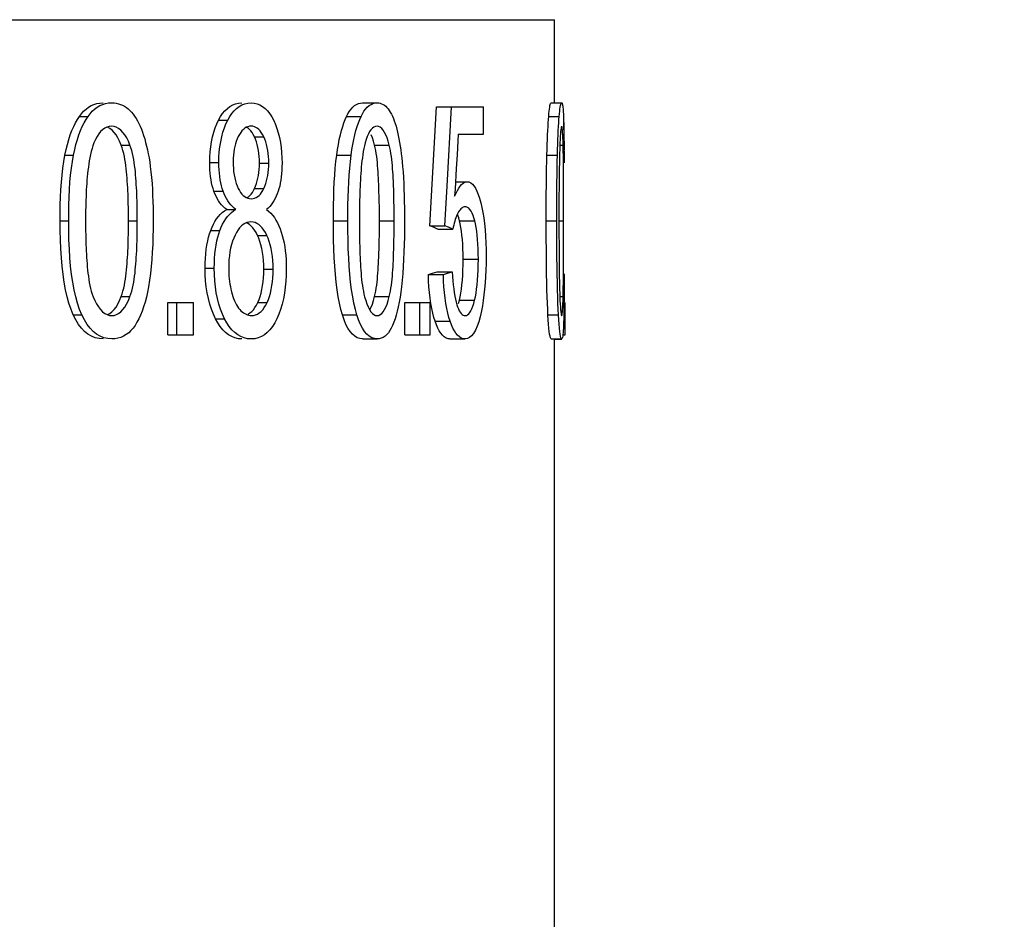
# Model space of a CAD drawing. Header units: millimetres. Extents: x 1698 to 1911, y 150 to 275.
# Tile 10 of 16: x 1754.71 to 1764.08, y 202.47 to 211.03. Entities that reach past the tile are written whole.
import ezdxf

# ---------------------------------------------------------------- set-up
doc = ezdxf.new("R2010")
doc.units = ezdxf.units.MM
doc.header["$LTSCALE"] = 23.1
doc.header["$PDMODE"] = 3
doc.header["$PDSIZE"] = 8
doc.layers.get('0').update_dxf_attribs({"linetype": 'CONTINUOUS'})
doc.layers.get('Defpoints').update_dxf_attribs({"linetype": 'CONTINUOUS'})
doc.styles.get("Standard").update_dxf_attribs({"font": 'txt', "width": 0.85})
doc.dimstyles.get("Standard").update_dxf_attribs({"dimtxt": 3.5, "dimasz": 3.5, "dimexe": 1.5, "dimexo": 1, "dimtad": 1, "dimtoh": 1, "dimdsep": 46, "dimtxsty": 'Standard', "dimblk": '_FILLED', "dimcen": 0.09, "dimclrd": 3, "dimclre": 3, "dimclrt": 2, "dimazin": 2, "dimtp": 0.01, "dimtm": 0.01, "dimtfac": 1, "dimtofl": 0, "dimtmove": 0, "dimatfit": 3, "dimldrblk": '_FILLED', "dimfxl": 0, "dimtolj": 1, "dimarcsym": 0})

# ---------------------------------------------------------------- blocks, each defined once
blk = doc.blocks.new('_FILLED')
at = {"color": 0, "linetype": 'ByBlock'}
blk.add_solid([(0, 0), (-1, 0.2143), (-1, -0.2143)], dxfattribs=at)
blk = doc.blocks.new('*D23')
at = {"color": 3, "lineweight": -2}
for p, q in [((1765.2528, 262.4915), (1782.8258, 262.4915)), ((1781.3258, 165.3115), (1781.3258, 258.9915)), ((1756.0528, 161.8115), (1782.8258, 161.8115))]:
    blk.add_line(p, q, dxfattribs=at)
at = {"layer": 'Defpoints', "color": 0}
for p in [(1764.2528, 262.4915), (1781.3258, 262.4915), (1755.0528, 161.8115)]:
    blk.add_point(p, dxfattribs=at)
at = {"color": 3, "lineweight": -2, "xscale": 3.5, "yscale": 3.5, "zscale": 3.5}
for p, rotation in [((1781.3258, 262.4915), 90), ((1781.3258, 161.8115), 270)]:
    blk.add_blockref('_FILLED', p, dxfattribs=dict(at, rotation=rotation))
at = {"color": 2, "insert": (1778.9508, 212.1515), "char_height": 3.5, "attachment_point": 5, "rotation": 90}
blk.add_mtext('\\A1;100.68', dxfattribs=at)

msp = doc.modelspace()

# ---------------------------------------------------------------- linework, layer by layer
at = {"color": 7, "linetype": 'Continuous'}
for p, q in [((1709.3028, 211.0315), (1759.8028, 211.0315)), ((1759.8028, 210.2405), (1759.8028, 211.0315)), ((1757.9749, 210.2405), (1758.114, 210.2405)), ((1758.6158, 209.0715), (1758.6795, 210.2015)), ((1758.6795, 210.2015), (1759.1246, 210.2015)), ((1758.7803, 209.4482), (1758.8229, 210.2015)), ((1759.1246, 209.9434), (1759.1246, 210.2015)), ((1759.7701, 210.2405), (1759.872, 210.2405)), ((1755.2801, 210.111), (1755.3622, 210.111)), ((1756.6927, 210.0769), (1756.7111, 210.1097)), ((1757.823, 210.111), (1757.9612, 210.111)), ((1759.7467, 210.111), (1759.8469, 210.111)), ((1759.8841, 210.1682), (1759.8851, 210.1522)), ((1756.6054, 210.0769), (1756.6927, 210.0769)), ((1759.8896, 210.0444), (1759.891, 209.9911)), ((1759.8909, 210.0578), (1759.8898, 210.0904)), ((1759.8919, 210.0215), (1759.8909, 210.0578)), ((1759.8935, 209.9377), (1759.8919, 210.0215)), ((1758.8861, 209.9434), (1758.8823, 209.8777)), ((1758.8861, 209.9434), (1759.1246, 209.9434)), ((1759.891, 209.9911), (1759.8922, 209.9311)), ((1759.8922, 209.9311), (1759.8936, 209.8292)), ((1759.8948, 209.8396), (1759.8935, 209.9377)), ((1755.6777, 209.8381), (1755.7614, 209.8381)), ((1756.9458, 209.9164), (1757.0345, 209.9164)), ((1758.0896, 209.8381), (1758.2294, 209.8381)), ((1758.2353, 209.8122), (1758.2294, 209.8381)), ((1758.8823, 209.8777), (1758.8747, 209.7463)), ((1759.8533, 209.859), (1759.8513, 209.8049)), ((1759.8533, 209.8381), (1759.8841, 209.8381)), ((1759.8853, 209.7855), (1759.8841, 209.8381)), ((1759.8936, 209.8292), (1759.894, 209.7927)), ((1755.1427, 209.7438), (1755.2243, 209.7438)), ((1757.7292, 209.7438), (1757.8669, 209.7438)), ((1758.8747, 209.7463), (1758.867, 209.6149)), ((1759.7296, 209.7438), (1759.8299, 209.7438)), ((1759.8496, 209.7479), (1759.8483, 209.6886)), ((1759.8513, 209.8049), (1759.8496, 209.7479)), ((1759.8862, 209.73), (1759.8853, 209.7855)), ((1756.5208, 209.6733), (1756.6078, 209.6733)), ((1756.9935, 209.6673), (1757.0823, 209.6673)), ((1759.8483, 209.6886), (1759.8468, 209.5981)), ((1759.8873, 209.6135), (1759.8862, 209.73)), ((1759.8468, 209.5981), (1759.8455, 209.4744)), ((1759.8884, 209.3718), (1759.8873, 209.6135)), ((1758.1315, 209.4024), (1758.1294, 209.4635)), ((1758.2716, 209.4025), (1758.2694, 209.4636)), ((1758.8597, 209.4902), (1758.9701, 209.4902)), ((1759.8455, 209.4744), (1759.8445, 209.3155)), ((1756.5605, 209.3999), (1756.6476, 209.3999)), ((1756.657, 209.3751), (1756.6476, 209.3999)), ((1756.9371, 209.4056), (1756.9472, 209.4256)), ((1756.9472, 209.4256), (1757.0359, 209.4256)), ((1758.7588, 209.0715), (1758.7803, 209.4482)), ((1759.8885, 208.8928), (1759.8884, 209.3718)), ((1758.1348, 209.2461), (1758.1338, 209.3093)), ((1758.2749, 209.2462), (1758.2739, 209.3094)), ((1759.7235, 209.1935), (1759.724, 209.3422)), ((1759.8238, 209.1935), (1759.8243, 209.3422)), ((1759.8445, 209.3155), (1759.8442, 209.0511)), ((1756.6817, 209.2246), (1756.7693, 209.2246)), ((1757.9457, 209.2172), (1757.9453, 209.1503)), ((1758.1354, 209.1819), (1758.1348, 209.2461)), ((1758.1356, 209.1165), (1758.1354, 209.1819)), ((1758.2755, 209.1819), (1758.2749, 209.2462)), ((1758.2757, 209.1165), (1758.2755, 209.1819)), ((1758.9627, 209.25), (1758.9501, 209.2516)), ((1759.7235, 209.0249), (1759.7235, 209.1935)), ((1759.8238, 209.0249), (1759.8238, 209.1935)), ((1755.0966, 209.1165), (1755.1779, 209.1165)), ((1755.7475, 209.1165), (1755.8314, 209.1165)), ((1757.6975, 209.1165), (1757.835, 209.1165)), ((1757.9453, 209.1503), (1757.9453, 209.0837)), ((1757.9453, 209.0837), (1757.9457, 209.0189)), ((1758.1354, 209.0512), (1758.1356, 209.1165)), ((1758.1356, 209.1165), (1758.2757, 209.1165)), ((1758.2755, 209.0512), (1758.2757, 209.1165)), ((1758.905, 209.0881), (1758.898, 209.1176)), ((1758.898, 209.1176), (1759.0427, 209.1176)), ((1759.7234, 209.1165), (1759.8238, 209.1165)), ((1759.8442, 209.1165), (1759.8887, 209.1165)), ((1756.5304, 209.0265), (1756.6175, 209.0265)), ((1756.6175, 209.0265), (1756.6294, 209.0564)), ((1756.9754, 208.9796), (1756.9615, 209.0064)), ((1757.9457, 209.0189), (1757.9465, 208.9552)), ((1758.1338, 208.9239), (1758.1348, 208.987)), ((1758.1348, 208.987), (1758.1354, 209.0512)), ((1758.2739, 208.9239), (1758.2749, 208.987)), ((1758.2749, 208.987), (1758.2755, 209.0512)), ((1758.6158, 209.0714), (1758.7588, 209.0716)), ((1758.6497, 209.0568), (1758.6158, 209.0714)), ((1758.6915, 209.0384), (1758.8349, 209.0384)), ((1758.7929, 209.0569), (1758.7588, 209.0716)), ((1759.8241, 208.936), (1759.8238, 209.0249)), ((1759.8442, 209.0511), (1759.8449, 208.8305)), ((1756.9754, 208.9796), (1757.0642, 208.9796)), ((1757.0766, 208.9512), (1757.0642, 208.9796)), ((1758.1324, 208.8618), (1758.1338, 208.9239)), ((1758.2725, 208.8617), (1758.2739, 208.9239)), ((1759.8875, 208.6501), (1759.8885, 208.8928)), ((1757.9486, 208.8615), (1757.9506, 208.8)), ((1759.8449, 208.8305), (1759.8461, 208.679)), ((1758.9325, 208.7533), (1759.0773, 208.7533)), ((1756.477, 208.6678), (1756.5638, 208.6678)), ((1757.0353, 208.6573), (1757.1243, 208.6573)), ((1758.6012, 208.6077), (1758.6394, 208.6184)), ((1758.6012, 208.6077), (1758.7441, 208.6077)), ((1758.6394, 208.6184), (1758.6862, 208.6318)), ((1758.6862, 208.6318), (1758.8295, 208.6319)), ((1758.7441, 208.6077), (1758.7824, 208.6185)), ((1758.7824, 208.6185), (1758.8295, 208.6319)), ((1759.8461, 208.679), (1759.8472, 208.5901)), ((1759.8865, 208.533), (1759.8875, 208.6501)), ((1759.8961, 208.4954), (1759.8966, 208.6123)), ((1759.8472, 208.5901), (1759.8483, 208.5318)), ((1759.8483, 208.5318), (1759.8496, 208.4747)), ((1759.8858, 208.476), (1759.8865, 208.533)), ((1758.7549, 208.4359), (1758.75, 208.4909)), ((1758.9043, 208.3951), (1758.9107, 208.4303)), ((1759.8496, 208.4747), (1759.8514, 208.4207)), ((1759.8514, 208.4207), (1759.8524, 208.3947)), ((1759.8945, 208.4909), (1759.8935, 208.3902)), ((1759.8953, 208.3871), (1759.8961, 208.4954)), ((1755.6627, 208.3591), (1755.6779, 208.3962)), ((1755.6779, 208.3962), (1755.7616, 208.3962)), ((1756.1217, 208.0315), (1756.1217, 208.3392)), ((1756.1217, 208.3392), (1756.3661, 208.3392)), ((1756.2072, 208.0315), (1756.2072, 208.3392)), ((1756.3661, 208.0315), (1756.3661, 208.3392)), ((1756.9647, 208.3145), (1756.9778, 208.3403)), ((1756.9778, 208.3403), (1757.0666, 208.3403)), ((1758.0796, 208.3591), (1758.0897, 208.3962)), ((1758.0897, 208.3962), (1758.2295, 208.3962)), ((1758.3779, 208.0315), (1758.3779, 208.3392)), ((1758.3779, 208.3392), (1758.6201, 208.3392)), ((1758.5194, 208.0315), (1758.5194, 208.3392)), ((1758.6201, 208.0315), (1758.6201, 208.3392)), ((1758.8889, 208.3321), (1758.8971, 208.3628)), ((1758.8971, 208.3628), (1758.9043, 208.3951)), ((1758.8971, 208.3628), (1759.0417, 208.3628)), ((1759.0335, 208.3321), (1759.0417, 208.3628)), ((1759.8524, 208.3962), (1759.8841, 208.3962)), ((1759.8935, 208.3902), (1759.8922, 208.2998)), ((1759.8947, 208.3392), (1759.8953, 208.3871)), ((1759.9024, 208.0315), (1759.9024, 208.3392)), ((1755.222, 208.2217), (1755.3039, 208.2217)), ((1756.5752, 208.1857), (1756.6624, 208.1857)), ((1757.7834, 208.2217), (1757.9214, 208.2217)), ((1757.9378, 208.1742), (1757.9214, 208.2217)), ((1758.6783, 208.1279), (1758.6661, 208.1617)), ((1758.6661, 208.1617), (1758.8094, 208.1617)), ((1759.7397, 208.2217), (1759.84, 208.2217)), ((1759.8885, 208.1525), (1759.8873, 208.1231)), ((1759.8895, 208.1848), (1759.8885, 208.1525)), ((1758.6915, 208.0977), (1758.6783, 208.1279)), ((1756.1217, 208.0315), (1756.3661, 208.0315)), ((1757.9749, 207.994), (1758.114, 207.994)), ((1758.3779, 208.0315), (1758.6201, 208.0315)), ((1758.8072, 207.994), (1758.9513, 207.994)), ((1759.7701, 207.994), (1759.8702, 207.994)), ((1759.8028, 207.9925), (1759.8714, 207.9925)), ((1759.8811, 208.0315), (1759.9024, 208.0315))]:
    msp.add_line(p, q, dxfattribs=at)
for points in [[(1755.2801, 210.111), (1755.2996, 210.137), (1755.3205, 210.1602), (1755.3429, 210.1807), (1755.3668, 210.1986), (1755.3922, 210.2137), (1755.4188, 210.2255), (1755.4465, 210.2339), (1755.4753, 210.2388), (1755.5053, 210.2405)], [(1755.3622, 210.111), (1755.3817, 210.137), (1755.4028, 210.1602), (1755.4252, 210.1807), (1755.4493, 210.1986), (1755.4748, 210.2137), (1755.5015, 210.2256), (1755.5293, 210.2339), (1755.5582, 210.2389), (1755.5883, 210.2405)], [(1755.5883, 210.2405), (1755.6102, 210.2394), (1755.6315, 210.2365), (1755.6521, 210.2319), (1755.6721, 210.2254), (1755.6914, 210.2171), (1755.7099, 210.2072), (1755.7276, 210.1958), (1755.7445, 210.1828), (1755.7606, 210.1682)], [(1756.6054, 210.0769), (1756.6237, 210.1097), (1756.6436, 210.1391), (1756.6652, 210.165), (1756.6885, 210.1877), (1756.7134, 210.2069), (1756.7396, 210.2218), (1756.767, 210.2323), (1756.7956, 210.2385), (1756.8254, 210.2405)], [(1756.7111, 210.1097), (1756.731, 210.139), (1756.7527, 210.1649), (1756.7761, 210.1876), (1756.8011, 210.2068), (1756.8274, 210.2218), (1756.8549, 210.2323), (1756.8836, 210.2385), (1756.9136, 210.2405)], [(1756.9136, 210.2405), (1756.9433, 210.2385), (1756.9716, 210.2321), (1756.9986, 210.2214), (1757.0242, 210.2062), (1757.0484, 210.1866), (1757.071, 210.1634), (1757.092, 210.1367), (1757.1113, 210.1064), (1757.1291, 210.0724)], [(1757.823, 210.111), (1757.8362, 210.137), (1757.8504, 210.1602), (1757.8656, 210.1807), (1757.8818, 210.1986), (1757.8989, 210.2137), (1757.9168, 210.2255), (1757.9354, 210.2339), (1757.9548, 210.2388), (1757.9749, 210.2405)], [(1757.9612, 210.111), (1757.9745, 210.137), (1757.9888, 210.1602), (1758.004, 210.1807), (1758.0203, 210.1986), (1758.0376, 210.2137), (1758.0556, 210.2256), (1758.0743, 210.2339), (1758.0938, 210.2389), (1758.114, 210.2405)], [(1758.114, 210.2405), (1758.1287, 210.2394), (1758.143, 210.2365), (1758.1567, 210.2319), (1758.1701, 210.2254), (1758.1829, 210.2171), (1758.1952, 210.2072), (1758.207, 210.1958), (1758.2182, 210.1828), (1758.2289, 210.1682)], [(1759.7467, 210.111), (1759.7489, 210.1368), (1759.7513, 210.1599), (1759.7537, 210.1803), (1759.7563, 210.1982), (1759.759, 210.2135), (1759.7618, 210.2254), (1759.7645, 210.2338), (1759.7673, 210.2388), (1759.7701, 210.2405)], [(1759.8469, 210.111), (1759.8491, 210.1368), (1759.8515, 210.1599), (1759.8539, 210.1803), (1759.8565, 210.1982), (1759.8592, 210.2135), (1759.8619, 210.2254), (1759.8647, 210.2338), (1759.8675, 210.2388), (1759.8702, 210.2405)], [(1759.8702, 210.2405), (1759.8722, 210.2394), (1759.8741, 210.2365), (1759.8758, 210.2318), (1759.8774, 210.2253), (1759.879, 210.217), (1759.8804, 210.2072), (1759.8817, 210.1958), (1759.8829, 210.1828), (1759.8841, 210.1682)], [(1755.1427, 209.7438), (1755.1536, 209.7954), (1755.1657, 209.8444), (1755.1789, 209.8908), (1755.1934, 209.9347), (1755.209, 209.9759), (1755.2255, 210.0142), (1755.2428, 210.0495), (1755.261, 210.0817), (1755.2801, 210.111)], [(1755.3248, 210.0495), (1755.3431, 210.0817), (1755.3622, 210.111)], [(1755.7606, 210.1682), (1755.7761, 210.152), (1755.7911, 210.1341), (1755.8056, 210.1143), (1755.8199, 210.0926), (1755.8338, 210.0691), (1755.8468, 210.0442), (1755.859, 210.0183), (1755.8703, 209.9911), (1755.881, 209.9625)], [(1757.7292, 209.7438), (1757.7367, 209.7954), (1757.7449, 209.8444), (1757.754, 209.8908), (1757.7639, 209.9347), (1757.7745, 209.9759), (1757.7858, 210.0142), (1757.7976, 210.0495), (1757.81, 210.0817), (1757.823, 210.111)], [(1757.9357, 210.0495), (1757.9482, 210.0818), (1757.9612, 210.111)], [(1758.2289, 210.1682), (1758.2391, 210.152), (1758.249, 210.1341), (1758.2587, 210.1143), (1758.2681, 210.0926), (1758.2772, 210.069), (1758.2858, 210.0442), (1758.2938, 210.0183), (1758.3013, 209.991), (1758.3082, 209.9625)], [(1759.7296, 209.7438), (1759.7311, 209.7954), (1759.7326, 209.8445), (1759.7343, 209.8908), (1759.7362, 209.9347), (1759.7381, 209.976), (1759.7401, 210.0143), (1759.7423, 210.0495), (1759.7444, 210.0817), (1759.7467, 210.111)], [(1759.8425, 210.0495), (1759.8447, 210.0817), (1759.8469, 210.111)], [(1759.8851, 210.1522), (1759.8861, 210.1343), (1759.8871, 210.1146), (1759.888, 210.0929), (1759.8889, 210.0693), (1759.8896, 210.0444)], [(1755.2752, 209.9348), (1755.2908, 209.976), (1755.3074, 210.0143), (1755.3248, 210.0495)], [(1755.5866, 210.0169), (1755.5635, 210.0147), (1755.5415, 210.0086), (1755.5206, 209.9987), (1755.5008, 209.9847), (1755.4821, 209.9669), (1755.4646, 209.9454), (1755.4482, 209.9203), (1755.433, 209.8915), (1755.4189, 209.859)], [(1755.7614, 209.8381), (1755.7465, 209.8742), (1755.7304, 209.9065), (1755.713, 209.9348), (1755.6941, 209.9595), (1755.6738, 209.9803), (1755.6529, 209.9965), (1755.6315, 210.0079), (1755.6094, 210.0147), (1755.5866, 210.0169)], [(1756.5208, 209.6733), (1756.5217, 209.7243), (1756.5248, 209.7741), (1756.5301, 209.8226), (1756.5376, 209.8703), (1756.5473, 209.9166), (1756.559, 209.9606), (1756.5725, 210.0018), (1756.588, 210.0406), (1756.6054, 210.0769)], [(1756.6078, 209.6733), (1756.6087, 209.7244), (1756.6118, 209.7741), (1756.6171, 209.8226), (1756.6247, 209.8703), (1756.6344, 209.9166), (1756.6462, 209.9606), (1756.6598, 210.0018), (1756.6753, 210.0406), (1756.6927, 210.0769)], [(1756.915, 210.0184), (1756.899, 210.0172), (1756.8836, 210.0136), (1756.8688, 210.0074), (1756.8545, 209.9988), (1756.8407, 209.9876), (1756.8276, 209.9742), (1756.8152, 209.9584), (1756.8035, 209.9402), (1756.7923, 209.9197)], [(1757.0345, 209.9164), (1757.0233, 209.938), (1757.0116, 209.957), (1756.9994, 209.9735), (1756.9867, 209.9873), (1756.9735, 209.9985), (1756.9597, 210.0072), (1756.9454, 210.0135), (1756.9305, 210.0172), (1756.915, 210.0184)], [(1757.1291, 210.0724), (1757.1456, 210.0355), (1757.1602, 209.9963), (1757.173, 209.9547), (1757.1839, 209.9103), (1757.193, 209.8636), (1757.2001, 209.8157), (1757.205, 209.7669), (1757.2079, 209.717), (1757.2088, 209.6658)], [(1757.9018, 209.9348), (1757.9125, 209.9761), (1757.9238, 210.0144), (1757.9357, 210.0495)], [(1758.1129, 210.0169), (1758.0974, 210.0147), (1758.0826, 210.0086), (1758.0685, 209.9986), (1758.0551, 209.9847), (1758.0425, 209.9669), (1758.0307, 209.9454), (1758.0196, 209.9203), (1758.0093, 209.8915), (1757.9997, 209.859)], [(1758.1429, 210.0079), (1758.1282, 210.0147), (1758.1129, 210.0169)], [(1759.8364, 209.9347), (1759.8384, 209.976), (1759.8404, 210.0143), (1759.8425, 210.0495)], [(1759.8701, 210.0169), (1759.868, 210.0148), (1759.8659, 210.0088), (1759.8639, 209.9989), (1759.8619, 209.9851), (1759.86, 209.9673), (1759.8582, 209.9459), (1759.8565, 209.9207), (1759.8548, 209.8917), (1759.8533, 209.859)], [(1759.8806, 209.9351), (1759.8791, 209.9598), (1759.8775, 209.9805), (1759.8758, 209.9966), (1759.874, 210.008), (1759.8721, 210.0147)], [(1755.2243, 209.7438), (1755.2352, 209.7954), (1755.2474, 209.8445), (1755.2606, 209.8909), (1755.2752, 209.9348)], [(1755.6295, 209.9348), (1755.6107, 209.9595), (1755.5905, 209.9803), (1755.5696, 209.9965), (1755.5483, 210.0079), (1755.5438, 210.0093)], [(1755.6777, 209.8381), (1755.6629, 209.8742), (1755.6469, 209.9065), (1755.6295, 209.9348)], [(1755.881, 209.9625), (1755.8914, 209.9311), (1755.9013, 209.8984), (1755.9106, 209.8645), (1755.9194, 209.8292), (1755.9277, 209.7928), (1755.9354, 209.7552), (1755.9425, 209.7165), (1755.949, 209.6767), (1755.955, 209.6357)], [(1756.7923, 209.9197), (1756.7821, 209.8974), (1756.773, 209.874), (1756.7651, 209.8497), (1756.7585, 209.8244), (1756.753, 209.7981), (1756.7487, 209.7708), (1756.7457, 209.7423), (1756.7438, 209.7128), (1756.7432, 209.6823)], [(1756.9458, 209.9164), (1756.9346, 209.938), (1756.923, 209.9571), (1756.9108, 209.9735), (1756.8981, 209.9873), (1756.885, 209.9985), (1756.8713, 210.0072), (1756.8698, 210.0079)], [(1757.8669, 209.7438), (1757.8744, 209.7955), (1757.8827, 209.8445), (1757.8918, 209.8909), (1757.9018, 209.9348)], [(1758.0896, 209.8381), (1758.0798, 209.8742), (1758.0692, 209.9065), (1758.0577, 209.9348)], [(1758.2294, 209.8381), (1758.2196, 209.8742), (1758.2089, 209.9065), (1758.1973, 209.9349), (1758.1847, 209.9595), (1758.1712, 209.9803), (1758.1572, 209.9965), (1758.1429, 210.0079)], [(1758.3082, 209.9625), (1758.3151, 209.9311), (1758.3216, 209.8984), (1758.3277, 209.8645), (1758.3334, 209.8293), (1758.3388, 209.7928), (1758.3439, 209.7552), (1758.3485, 209.7165), (1758.3528, 209.6767), (1758.3567, 209.6357)], [(1759.8329, 209.8445), (1759.8346, 209.8908), (1759.8364, 209.9347)], [(1759.8841, 209.8381), (1759.8831, 209.8744), (1759.8819, 209.9067), (1759.8806, 209.9351)], [(1755.4189, 209.859), (1755.4094, 209.8323), (1755.4007, 209.8048), (1755.3929, 209.7768), (1755.386, 209.7479), (1755.3799, 209.7184), (1755.3745, 209.6886), (1755.3696, 209.6587), (1755.3654, 209.6285), (1755.3615, 209.598), (1755.3581, 209.5674), (1755.3551, 209.5365), (1755.3523, 209.5055), (1755.3499, 209.4743), (1755.3478, 209.4429), (1755.3459, 209.4114), (1755.3443, 209.3796), (1755.3429, 209.3476), (1755.3417, 209.3154), (1755.3407, 209.2829), (1755.34, 209.2502), (1755.3394, 209.2172), (1755.339, 209.1839), (1755.3388, 209.1503), (1755.3388, 209.1165)], [(1755.7474, 209.1493), (1755.7472, 209.1819), (1755.7469, 209.2142), (1755.7463, 209.2461), (1755.7457, 209.2779), (1755.7449, 209.3093), (1755.7438, 209.3406), (1755.7427, 209.3716), (1755.7413, 209.4024), (1755.7398, 209.433), (1755.738, 209.4635), (1755.7361, 209.4938), (1755.7339, 209.5239), (1755.7314, 209.5539), (1755.7286, 209.5837), (1755.7255, 209.6134), (1755.7219, 209.6428), (1755.7178, 209.672), (1755.7131, 209.7011), (1755.7078, 209.73), (1755.7017, 209.7581), (1755.6946, 209.7855), (1755.6866, 209.8121), (1755.6777, 209.8381)], [(1755.8314, 209.1493), (1755.8312, 209.1819), (1755.8308, 209.2142), (1755.8303, 209.2462), (1755.8296, 209.2779), (1755.8288, 209.3094), (1755.8278, 209.3406), (1755.8266, 209.3716), (1755.8252, 209.4025), (1755.8237, 209.4331), (1755.8219, 209.4635), (1755.82, 209.4938), (1755.8177, 209.524), (1755.8153, 209.554), (1755.8125, 209.5838), (1755.8093, 209.6134), (1755.8058, 209.6429), (1755.8016, 209.6721), (1755.7969, 209.7012), (1755.7916, 209.73), (1755.7854, 209.7582), (1755.7783, 209.7855), (1755.7703, 209.8121), (1755.7614, 209.8381)], [(1756.9935, 209.6673), (1756.993, 209.6985), (1756.9913, 209.729), (1756.9884, 209.7588), (1756.9842, 209.7881), (1756.9788, 209.8167), (1756.9722, 209.8439), (1756.9646, 209.8695), (1756.9558, 209.8936), (1756.9458, 209.9164)], [(1757.0823, 209.6673), (1757.0819, 209.6985), (1757.0802, 209.729), (1757.0773, 209.7588), (1757.073, 209.7882), (1757.0676, 209.8168), (1757.061, 209.844), (1757.0533, 209.8695), (1757.0445, 209.8936), (1757.0345, 209.9164)], [(1757.9997, 209.859), (1757.9933, 209.8323), (1757.9874, 209.8049), (1757.9821, 209.7768), (1757.9774, 209.7479), (1757.9733, 209.7184), (1757.9696, 209.6887), (1757.9663, 209.6587), (1757.9634, 209.6285), (1757.9608, 209.5981), (1757.9584, 209.5674), (1757.9563, 209.5366), (1757.9545, 209.5055), (1757.9528, 209.4743), (1757.9514, 209.443), (1757.9501, 209.4114), (1757.949, 209.3796), (1757.948, 209.3477), (1757.9472, 209.3154), (1757.9466, 209.2829), (1757.9457, 209.2172)], [(1758.1294, 209.4635), (1758.1281, 209.4938), (1758.1266, 209.5239), (1758.125, 209.5539), (1758.1232, 209.5837), (1758.1211, 209.6134), (1758.1187, 209.6428), (1758.116, 209.672), (1758.1129, 209.7011), (1758.1095, 209.73), (1758.1054, 209.7581), (1758.1007, 209.7855), (1758.0954, 209.8121), (1758.0896, 209.8381)], [(1759.8299, 209.7438), (1759.8313, 209.7954), (1759.8329, 209.8445)], [(1759.896, 209.6703), (1759.8957, 209.7297), (1759.8948, 209.8396)], [(1755.0966, 209.1165), (1755.0969, 209.1935), (1755.0983, 209.2687), (1755.1009, 209.3423), (1755.1044, 209.4142), (1755.109, 209.4844), (1755.1151, 209.5525), (1755.1229, 209.6184), (1755.1321, 209.6821), (1755.1427, 209.7438)], [(1755.1779, 209.1165), (1755.1783, 209.1935), (1755.1797, 209.2688), (1755.1822, 209.3423), (1755.1858, 209.4143), (1755.1904, 209.4845), (1755.1966, 209.5526), (1755.2043, 209.6184), (1755.2136, 209.6822), (1755.2243, 209.7438)], [(1757.6975, 209.1165), (1757.6977, 209.1935), (1757.6987, 209.2687), (1757.7004, 209.3423), (1757.7029, 209.4142), (1757.706, 209.4844), (1757.7103, 209.5525), (1757.7156, 209.6184), (1757.7219, 209.6821), (1757.7292, 209.7438)], [(1757.835, 209.1165), (1757.8352, 209.1935), (1757.8362, 209.2688), (1757.8379, 209.3423), (1757.8404, 209.4143), (1757.8436, 209.4845), (1757.8478, 209.5526), (1757.8532, 209.6185), (1757.8595, 209.6822), (1757.8669, 209.7438)], [(1758.2694, 209.4636), (1758.2681, 209.4938), (1758.2666, 209.524), (1758.265, 209.554), (1758.2632, 209.5838), (1758.2611, 209.6135), (1758.2587, 209.6429), (1758.256, 209.6721), (1758.2529, 209.7012), (1758.2494, 209.7301), (1758.2453, 209.7582), (1758.2406, 209.7855), (1758.2353, 209.8122)], [(1759.724, 209.3422), (1759.7251, 209.4844), (1759.726, 209.5525), (1759.727, 209.6184), (1759.7282, 209.6821), (1759.7296, 209.7438)], [(1759.8243, 209.3422), (1759.8254, 209.4844), (1759.8263, 209.5525), (1759.8273, 209.6184), (1759.8285, 209.6821), (1759.8299, 209.7438)], [(1756.5605, 209.3999), (1756.5524, 209.4246), (1756.5452, 209.4508), (1756.5389, 209.4786), (1756.5335, 209.508), (1756.5289, 209.5389), (1756.5253, 209.5709), (1756.5228, 209.6039), (1756.5213, 209.638), (1756.5208, 209.6733)], [(1756.6476, 209.3999), (1756.6395, 209.4246), (1756.6323, 209.4509), (1756.626, 209.4786), (1756.6205, 209.508), (1756.6159, 209.539), (1756.6123, 209.571), (1756.6098, 209.604), (1756.6083, 209.6381), (1756.6078, 209.6733)], [(1756.7432, 209.6823), (1756.7436, 209.6492), (1756.7453, 209.6171), (1756.7483, 209.5861), (1756.7526, 209.5558), (1756.7582, 209.5265), (1756.7649, 209.4988), (1756.7727, 209.4731), (1756.7816, 209.4491), (1756.7916, 209.4268)], [(1756.9472, 209.4256), (1756.9569, 209.4485), (1756.9655, 209.4724), (1756.9729, 209.4972), (1756.9792, 209.523), (1756.9843, 209.5497), (1756.9883, 209.5775), (1756.9911, 209.6063), (1756.9929, 209.6363), (1756.9935, 209.6673)], [(1757.0359, 209.4256), (1757.0457, 209.4485), (1757.0543, 209.4724), (1757.0617, 209.4972), (1757.068, 209.523), (1757.0732, 209.5497), (1757.0771, 209.5775), (1757.08, 209.6063), (1757.0817, 209.6363), (1757.0823, 209.6673)], [(1757.2088, 209.6658), (1757.2083, 209.6316), (1757.2069, 209.5985), (1757.2046, 209.5664), (1757.2013, 209.5352), (1757.1971, 209.505), (1757.192, 209.4762), (1757.1862, 209.4489), (1757.1796, 209.4231), (1757.1721, 209.3986)], [(1755.955, 209.6357), (1755.9613, 209.5832), (1755.9667, 209.5292), (1755.9712, 209.474), (1755.9747, 209.4173), (1755.9773, 209.3594), (1755.9792, 209.3003), (1755.9807, 209.2401), (1755.9815, 209.1789), (1755.9816, 209.1165)], [(1758.3567, 209.6357), (1758.3608, 209.5832), (1758.3643, 209.5293), (1758.3672, 209.474), (1758.3695, 209.4174), (1758.3712, 209.3594), (1758.3725, 209.3003), (1758.3734, 209.2401), (1758.3739, 209.1789), (1758.374, 209.1165)], [(1758.867, 209.6149), (1758.8555, 209.4178), (1758.8516, 209.3521)], [(1758.8516, 209.3521), (1758.8649, 209.3816), (1758.8782, 209.4076), (1758.8914, 209.4299), (1758.9047, 209.4486), (1758.9179, 209.4637), (1758.9311, 209.4753), (1758.9442, 209.4837), (1758.9572, 209.4886), (1758.9701, 209.4902)], [(1758.9701, 209.4902), (1758.9875, 209.4875), (1759.0041, 209.48), (1759.0199, 209.4676), (1759.0349, 209.4505), (1759.0492, 209.4285), (1759.0628, 209.4015), (1759.0759, 209.3694), (1759.0883, 209.3323), (1759.1002, 209.2902)], [(1756.6817, 209.2246), (1756.6646, 209.2383), (1756.6483, 209.2536), (1756.6329, 209.2703), (1756.6182, 209.2886), (1756.6045, 209.3084), (1756.5918, 209.3294), (1756.5802, 209.3517), (1756.5698, 209.3751), (1756.5605, 209.3999)], [(1756.6918, 209.3083), (1756.6791, 209.3294), (1756.6675, 209.3516), (1756.657, 209.3751)], [(1756.7916, 209.4268), (1756.8023, 209.4066), (1756.8139, 209.3886), (1756.8263, 209.3729), (1756.8395, 209.3593), (1756.8536, 209.3479), (1756.8684, 209.3391), (1756.8838, 209.3329), (1756.8998, 209.3292), (1756.9164, 209.3281)], [(1756.8744, 209.3389), (1756.8885, 209.3476), (1756.9019, 209.3588), (1756.9145, 209.3723), (1756.9262, 209.3878), (1756.9371, 209.4056)], [(1756.9164, 209.3281), (1756.9326, 209.3292), (1756.9481, 209.3328), (1756.9629, 209.3389), (1756.977, 209.3477), (1756.9904, 209.3589), (1757.0031, 209.3723), (1757.0148, 209.3879), (1757.0258, 209.4056), (1757.0359, 209.4256)], [(1757.1721, 209.3986), (1757.1636, 209.3744), (1757.1541, 209.3513), (1757.1436, 209.3294), (1757.132, 209.3086), (1757.1195, 209.2889), (1757.1061, 209.2706), (1757.0919, 209.2539), (1757.0768, 209.2385), (1757.0609, 209.2246)], [(1758.1338, 209.3093), (1758.1332, 209.3406), (1758.1315, 209.4024)], [(1758.2739, 209.3094), (1758.2733, 209.3406), (1758.2716, 209.4025)], [(1756.7693, 209.2246), (1756.7522, 209.2383), (1756.7358, 209.2535), (1756.7203, 209.2703), (1756.7056, 209.2886), (1756.6918, 209.3083)], [(1759.1002, 209.2902), (1759.1107, 209.2456), (1759.1201, 209.1975), (1759.1281, 209.1461), (1759.1351, 209.0908), (1759.1409, 209.0321), (1759.1454, 208.9713), (1759.1485, 208.9088), (1759.1503, 208.8441), (1759.1508, 208.7774)], [(1756.5304, 209.0265), (1756.5423, 209.0564), (1756.5555, 209.0844), (1756.57, 209.1106), (1756.5858, 209.1352), (1756.603, 209.158), (1756.6212, 209.1783), (1756.6403, 209.1961), (1756.6605, 209.2115), (1756.6817, 209.2246)], [(1756.6294, 209.0564), (1756.6426, 209.0844), (1756.6572, 209.1106), (1756.6731, 209.1352), (1756.6903, 209.1579), (1756.7086, 209.1783)], [(1756.7086, 209.1783), (1756.7278, 209.1961), (1756.748, 209.2115), (1756.7693, 209.2246)], [(1757.0609, 209.2246), (1757.0813, 209.2085), (1757.1005, 209.1905), (1757.1185, 209.1703), (1757.1354, 209.148), (1757.1512, 209.1235), (1757.1657, 209.0976), (1757.1788, 209.0703), (1757.1906, 209.0415), (1757.2012, 209.0112)], [(1758.883, 209.1919), (1758.8762, 209.1776), (1758.8697, 209.1627), (1758.8636, 209.1469), (1758.8578, 209.1304), (1758.8524, 209.113), (1758.8474, 209.0952), (1758.8428, 209.0768), (1758.8387, 209.0579), (1758.8349, 209.0385)], [(1758.898, 209.1176), (1758.8902, 209.1454), (1758.8817, 209.17), (1758.8774, 209.1802)], [(1758.9501, 209.2516), (1758.942, 209.2507), (1758.9341, 209.2483), (1758.9263, 209.2444), (1758.9185, 209.239), (1758.9109, 209.232), (1758.9035, 209.2238), (1758.8964, 209.2145), (1758.8896, 209.2038), (1758.883, 209.1919)], [(1759.0427, 209.1176), (1759.0348, 209.1453), (1759.0263, 209.1699), (1759.0172, 209.1913), (1759.0074, 209.2097), (1758.9971, 209.2249), (1758.9862, 209.2367), (1758.9747, 209.2451), (1758.9627, 209.25)], [(1755.222, 208.2217), (1755.2003, 208.2753), (1755.1807, 208.3333), (1755.1633, 208.3955), (1755.1483, 208.4625), (1755.1354, 208.5338), (1755.1245, 208.6083), (1755.1154, 208.6859), (1755.1084, 208.7666), (1755.1029, 208.8501), (1755.0991, 208.9361), (1755.097, 209.0249), (1755.0966, 209.1165)], [(1755.3039, 208.2217), (1755.2821, 208.2752), (1755.2624, 208.3331), (1755.245, 208.3954), (1755.2299, 208.4623), (1755.2169, 208.5336), (1755.2059, 208.6082), (1755.1969, 208.6857), (1755.1898, 208.7664), (1755.1843, 208.8499), (1755.1805, 208.936), (1755.1784, 209.0249), (1755.1779, 209.1165)], [(1755.3388, 209.1165), (1755.3388, 209.0837), (1755.339, 209.0512), (1755.3394, 209.0189), (1755.3399, 208.9869), (1755.3406, 208.9552), (1755.3415, 208.9237), (1755.3425, 208.8925), (1755.3437, 208.8615), (1755.3451, 208.8307), (1755.3467, 208.8), (1755.3485, 208.7696), (1755.3505, 208.7393), (1755.3528, 208.7091), (1755.3553, 208.6791), (1755.3582, 208.6493), (1755.3614, 208.6196), (1755.3651, 208.5902), (1755.3694, 208.5609), (1755.3742, 208.5318), (1755.3797, 208.5029), (1755.3861, 208.4747), (1755.3935, 208.4474), (1755.4017, 208.4207), (1755.4109, 208.3947)], [(1755.6779, 208.3962), (1755.6867, 208.4221), (1755.6947, 208.4488), (1755.7017, 208.4761), (1755.7078, 208.5042), (1755.7131, 208.533), (1755.7177, 208.5621), (1755.7219, 208.5912), (1755.7254, 208.6205), (1755.7286, 208.6501), (1755.7314, 208.6798), (1755.7338, 208.7098), (1755.736, 208.7399), (1755.738, 208.7701), (1755.7398, 208.8005), (1755.7413, 208.831), (1755.7427, 208.8618), (1755.7438, 208.8927), (1755.7448, 208.9239), (1755.7457, 208.9553), (1755.7463, 208.987), (1755.7469, 209.019), (1755.7472, 209.0512), (1755.7474, 209.0837), (1755.7474, 209.1493)], [(1755.7616, 208.3962), (1755.7704, 208.4221), (1755.7784, 208.4487), (1755.7855, 208.476), (1755.7916, 208.5041), (1755.7969, 208.533), (1755.8015, 208.562), (1755.8057, 208.5911), (1755.8093, 208.6205), (1755.8124, 208.65), (1755.8153, 208.6798), (1755.8177, 208.7097), (1755.8199, 208.7398), (1755.8219, 208.7701), (1755.8237, 208.8004), (1755.8252, 208.831), (1755.8266, 208.8617), (1755.8278, 208.8927), (1755.8288, 208.9239), (1755.8296, 208.9553), (1755.8303, 208.987), (1755.8308, 209.0189), (1755.8312, 209.0512), (1755.8314, 209.0837), (1755.8314, 209.1493)], [(1755.9816, 209.1165), (1755.9813, 209.0398), (1755.9799, 208.9648), (1755.9775, 208.8916), (1755.9741, 208.8199), (1755.9698, 208.7499), (1755.964, 208.682), (1755.9569, 208.6162), (1755.9483, 208.5526), (1755.9385, 208.4909)], [(1756.9129, 209.1075), (1756.8932, 209.106), (1756.8743, 209.1013), (1756.856, 209.0935), (1756.8384, 209.0826), (1756.8216, 209.0685), (1756.8054, 209.0514), (1756.79, 209.0311), (1756.7753, 209.0078), (1756.7613, 208.9814)], [(1756.9615, 209.0064), (1756.947, 209.03), (1756.9317, 209.0505), (1756.9158, 209.0679), (1756.8991, 209.0821), (1756.8816, 209.0932), (1756.8685, 209.0989)], [(1757.0642, 208.9796), (1757.0503, 209.0063), (1757.0357, 209.03), (1757.0204, 209.0505), (1757.0044, 209.0679), (1756.9876, 209.0821), (1756.9701, 209.0932), (1756.9518, 209.1011), (1756.9327, 209.1059), (1756.9129, 209.1075)], [(1757.7834, 208.2217), (1757.7686, 208.2753), (1757.7552, 208.3333), (1757.7433, 208.3955), (1757.733, 208.4625), (1757.7241, 208.5338), (1757.7166, 208.6083), (1757.7104, 208.6859), (1757.7056, 208.7666), (1757.7019, 208.8501), (1757.6993, 208.9361), (1757.6978, 209.0249), (1757.6975, 209.1165)], [(1757.8618, 208.5336), (1757.8543, 208.6081), (1757.848, 208.6856), (1757.8431, 208.7664), (1757.8394, 208.8499), (1757.8368, 208.936), (1757.8353, 209.0249), (1757.835, 209.1165)], [(1758.374, 209.1165), (1758.3738, 209.0398), (1758.3729, 208.9648), (1758.3713, 208.8915), (1758.3692, 208.8199), (1758.3663, 208.7499), (1758.3626, 208.6819), (1758.3579, 208.6162), (1758.3523, 208.5525), (1758.3459, 208.4909)], [(1758.9215, 208.9817), (1758.9167, 209.0203), (1758.9113, 209.0557), (1758.905, 209.0881)], [(1759.0663, 208.9816), (1759.0615, 209.0202), (1759.056, 209.0556), (1759.0497, 209.0881), (1759.0427, 209.1176)], [(1756.477, 208.6678), (1756.4777, 208.7152), (1756.4797, 208.7608), (1756.4831, 208.8047), (1756.488, 208.847), (1756.4942, 208.8876), (1756.5016, 208.9259), (1756.5101, 208.9617), (1756.5197, 208.9952), (1756.5304, 209.0265)], [(1756.5638, 208.6678), (1756.5645, 208.7152), (1756.5665, 208.7608), (1756.57, 208.8047), (1756.5749, 208.847), (1756.5811, 208.8876), (1756.5885, 208.9259), (1756.597, 208.9617), (1756.6067, 208.9952), (1756.6175, 209.0265)], [(1756.7613, 208.9814), (1756.7489, 208.9535), (1756.7378, 208.9236), (1756.728, 208.8918), (1756.7197, 208.8576), (1756.7127, 208.8215), (1756.7073, 208.7843), (1756.7036, 208.7461), (1756.7014, 208.7068), (1756.7008, 208.6663)], [(1757.2012, 209.0112), (1757.211, 208.9784), (1757.2198, 208.944), (1757.2274, 208.908), (1757.234, 208.8705), (1757.2394, 208.8314), (1757.2437, 208.7908), (1757.2467, 208.7488), (1757.2485, 208.7053), (1757.2492, 208.6603)], [(1758.6915, 209.0384), (1758.6832, 209.0421), (1758.6497, 209.0568)], [(1758.8349, 209.0384), (1758.8265, 209.0421), (1758.7929, 209.0569)], [(1758.9325, 208.7533), (1758.9321, 208.8031), (1758.9308, 208.8508), (1758.9287, 208.8964), (1758.9256, 208.9401), (1758.9215, 208.9817)], [(1759.0757, 208.8507), (1759.0735, 208.8963), (1759.0704, 208.94), (1759.0663, 208.9816)], [(1759.7397, 208.2217), (1759.737, 208.2753), (1759.7345, 208.3332), (1759.7323, 208.3955), (1759.7304, 208.4624), (1759.7287, 208.5337), (1759.7272, 208.6082), (1759.726, 208.6857), (1759.725, 208.7664), (1759.7243, 208.8499), (1759.7238, 208.936), (1759.7235, 209.0249)], [(1757.0353, 208.6573), (1757.0347, 208.6989), (1757.0325, 208.7392), (1757.0288, 208.7783), (1757.0234, 208.8165), (1757.0165, 208.8534), (1757.0083, 208.8883), (1756.9987, 208.9208), (1756.9877, 208.9512), (1756.9754, 208.9796)], [(1757.1124, 208.8164), (1757.1055, 208.8534), (1757.0972, 208.8882), (1757.0876, 208.9208), (1757.0766, 208.9512)], [(1757.9465, 208.9552), (1757.9471, 208.9237), (1757.9486, 208.8615)], [(1759.829, 208.5337), (1759.8275, 208.6082), (1759.8263, 208.6857), (1759.8254, 208.7664), (1759.8246, 208.8499), (1759.8241, 208.936)], [(1757.1243, 208.6573), (1757.1237, 208.6988), (1757.1215, 208.7392), (1757.1178, 208.7783), (1757.1124, 208.8164)], [(1757.9506, 208.8), (1757.9518, 208.7696), (1757.9532, 208.7393), (1757.9548, 208.7091), (1757.9565, 208.6791), (1757.9585, 208.6492), (1757.9607, 208.6196), (1757.9632, 208.5901), (1757.9661, 208.5609), (1757.9694, 208.5318), (1757.9731, 208.5029), (1757.9775, 208.4747), (1757.9825, 208.4473), (1757.9881, 208.4207), (1757.9943, 208.3947)], [(1758.0897, 208.3962), (1758.0955, 208.4221), (1758.1008, 208.4488), (1758.1054, 208.4761), (1758.1095, 208.5042), (1758.1129, 208.533), (1758.116, 208.5621), (1758.1187, 208.5912), (1758.121, 208.6205), (1758.1231, 208.6501), (1758.125, 208.6798), (1758.1266, 208.7098), (1758.128, 208.7399), (1758.1293, 208.7701), (1758.1305, 208.8005), (1758.1324, 208.8618)], [(1758.256, 208.562), (1758.2587, 208.5911), (1758.261, 208.6204), (1758.2632, 208.65), (1758.265, 208.6797), (1758.2666, 208.7097), (1758.2681, 208.7398), (1758.2694, 208.77), (1758.2705, 208.8004), (1758.2725, 208.8617)], [(1759.0773, 208.7533), (1759.0769, 208.8031), (1759.0757, 208.8507)], [(1758.9212, 208.51), (1758.9253, 208.5545), (1758.9285, 208.6011), (1758.9308, 208.6497), (1758.9321, 208.7004), (1758.9325, 208.7533)], [(1759.0734, 208.6012), (1759.0756, 208.6498), (1759.0769, 208.7005), (1759.0773, 208.7533)], [(1759.1508, 208.7774), (1759.1502, 208.7123), (1759.1486, 208.6489), (1759.1459, 208.5873), (1759.142, 208.527), (1759.137, 208.4684), (1759.1309, 208.4124), (1759.1239, 208.3592), (1759.1158, 208.3087), (1759.1067, 208.2606)], [(1756.5752, 208.1857), (1756.5549, 208.2292), (1756.5368, 208.2756), (1756.5211, 208.3248), (1756.5075, 208.3773), (1756.4963, 208.4326), (1756.4876, 208.4894), (1756.4815, 208.5474), (1756.478, 208.6068), (1756.477, 208.6678)], [(1756.6239, 208.2756), (1756.6081, 208.3248), (1756.5945, 208.3773), (1756.5832, 208.4326), (1756.5745, 208.4895), (1756.5684, 208.5474), (1756.5648, 208.6068), (1756.5638, 208.6678)], [(1756.7008, 208.6663), (1756.7011, 208.6418), (1756.7021, 208.617), (1756.7037, 208.5921), (1756.706, 208.567), (1756.7089, 208.5416), (1756.7125, 208.5164), (1756.7167, 208.4916), (1756.7216, 208.4671), (1756.7271, 208.4427)], [(1756.9778, 208.3403), (1756.9897, 208.3682), (1757.0003, 208.3982), (1757.0095, 208.4301), (1757.0175, 208.4644), (1757.0241, 208.5008), (1757.0291, 208.5383), (1757.0327, 208.5768), (1757.0347, 208.6164), (1757.0353, 208.6573)], [(1757.0666, 208.3403), (1757.0786, 208.3682), (1757.0892, 208.3982), (1757.0985, 208.4302), (1757.1064, 208.4645), (1757.1131, 208.5008), (1757.1182, 208.5383), (1757.1217, 208.5768), (1757.1238, 208.6164), (1757.1243, 208.6573)], [(1757.2492, 208.6603), (1757.2483, 208.6006), (1757.245, 208.5424), (1757.2395, 208.4855), (1757.2316, 208.4297), (1757.2214, 208.3753), (1757.209, 208.3236), (1757.1946, 208.275), (1757.178, 208.2292), (1757.1592, 208.1861)], [(1758.6182, 208.3827), (1758.612, 208.4358), (1758.6071, 208.4909), (1758.6035, 208.5482), (1758.6012, 208.6078)], [(1758.75, 208.4909), (1758.7464, 208.5482), (1758.7441, 208.6078)], [(1758.8295, 208.6318), (1758.8317, 208.5885), (1758.8346, 208.5473), (1758.8381, 208.5079), (1758.8423, 208.4703), (1758.8471, 208.4346), (1758.8525, 208.4016), (1758.8584, 208.3716), (1758.865, 208.3443), (1758.8722, 208.3196)], [(1757.8931, 208.3331), (1757.8811, 208.3953), (1757.8707, 208.4623), (1757.8618, 208.5336)], [(1758.2295, 208.3962), (1758.2354, 208.4221), (1758.2406, 208.4487), (1758.2453, 208.476), (1758.2494, 208.5041), (1758.2529, 208.5329), (1758.256, 208.562)], [(1759.0417, 208.3628), (1759.0489, 208.3951), (1759.0554, 208.4303), (1759.061, 208.4686), (1759.066, 208.5101), (1759.0701, 208.5546), (1759.0734, 208.6012)], [(1759.84, 208.2217), (1759.8373, 208.2753), (1759.8348, 208.3332), (1759.8326, 208.3955), (1759.8306, 208.4624), (1759.829, 208.5337)], [(1755.9385, 208.4909), (1755.9284, 208.4393), (1755.9172, 208.3903), (1755.9049, 208.3438), (1755.8914, 208.2999), (1755.8767, 208.2586), (1755.8612, 208.2202), (1755.8448, 208.1849), (1755.8275, 208.1525), (1755.8093, 208.1231)], [(1756.7271, 208.4427), (1756.733, 208.4204), (1756.7397, 208.3987), (1756.7473, 208.3779), (1756.7557, 208.3575), (1756.7649, 208.3378), (1756.7746, 208.3196), (1756.7847, 208.3032), (1756.7952, 208.2882), (1756.8062, 208.2746)], [(1758.3459, 208.4909), (1758.3393, 208.4393), (1758.332, 208.3902), (1758.3239, 208.3438), (1758.3151, 208.2998), (1758.3054, 208.2585), (1758.2952, 208.2201), (1758.2845, 208.1848), (1758.2731, 208.1525), (1758.2611, 208.1231)], [(1758.8094, 208.1617), (1758.7976, 208.1993), (1758.787, 208.2401), (1758.7773, 208.2842), (1758.7687, 208.3319), (1758.7612, 208.3827), (1758.7549, 208.4359)], [(1758.9107, 208.4303), (1758.9163, 208.4685), (1758.9212, 208.51)], [(1759.8841, 208.3962), (1759.8848, 208.4221), (1759.8858, 208.476)], [(1755.4109, 208.3947), (1755.4262, 208.3586), (1755.4427, 208.3264), (1755.4605, 208.2981), (1755.4798, 208.2735), (1755.5004, 208.2527), (1755.5216, 208.2365), (1755.5432, 208.2251), (1755.5655, 208.2183), (1755.5883, 208.2161)], [(1755.5461, 208.2242), (1755.549, 208.2251), (1755.5699, 208.2364), (1755.5903, 208.2524), (1755.6102, 208.2728), (1755.6289, 208.2974), (1755.6464, 208.3262), (1755.6627, 208.3591)], [(1755.5883, 208.2161), (1755.6105, 208.2184), (1755.6322, 208.2252), (1755.6532, 208.2365), (1755.6737, 208.2524), (1755.6936, 208.2728), (1755.7124, 208.2975), (1755.7299, 208.3262), (1755.7463, 208.3591), (1755.7616, 208.3962)], [(1756.9171, 208.2161), (1756.9371, 208.2175), (1756.9563, 208.2221), (1756.9746, 208.2298), (1756.9921, 208.2408), (1757.0088, 208.2548), (1757.0246, 208.2718), (1757.0395, 208.2917), (1757.0535, 208.3145), (1757.0666, 208.3403)], [(1757.9214, 208.2217), (1757.9065, 208.2752), (1757.8931, 208.3331)], [(1757.9943, 208.3947), (1758.0047, 208.3586), (1758.0159, 208.3264), (1758.0279, 208.2981), (1758.041, 208.2735), (1758.0549, 208.2527), (1758.0692, 208.2365), (1758.0838, 208.2251), (1758.0987, 208.2183), (1758.114, 208.2161)], [(1758.0432, 208.2702), (1758.0448, 208.2728), (1758.0573, 208.2974), (1758.0688, 208.3262), (1758.0796, 208.3591)], [(1758.114, 208.2161), (1758.1289, 208.2184), (1758.1434, 208.2252), (1758.1574, 208.2365), (1758.1711, 208.2524), (1758.1844, 208.2728), (1758.1969, 208.2975), (1758.2085, 208.3262), (1758.2194, 208.3591), (1758.2295, 208.3962)], [(1758.6661, 208.1617), (1758.6545, 208.1992), (1758.6439, 208.2401), (1758.6343, 208.2842), (1758.6257, 208.3318), (1758.6182, 208.3827)], [(1758.9513, 208.2161), (1758.9633, 208.2181), (1758.9748, 208.2237), (1758.9858, 208.2328), (1758.9963, 208.2454), (1759.0062, 208.2617), (1759.0157, 208.2815), (1759.0248, 208.305), (1759.0335, 208.3321)], [(1759.8524, 208.3947), (1759.8541, 208.3585), (1759.8559, 208.3262), (1759.8578, 208.2979), (1759.8598, 208.2732), (1759.8619, 208.2525), (1759.864, 208.2364), (1759.8661, 208.225), (1759.8682, 208.2183), (1759.8702, 208.2161)], [(1759.8702, 208.2161), (1759.8722, 208.218), (1759.874, 208.2245), (1759.8758, 208.2356), (1759.8774, 208.2513), (1759.879, 208.2716), (1759.8805, 208.2963), (1759.8818, 208.3252), (1759.883, 208.3585), (1759.8841, 208.3962)], [(1756.6624, 208.1857), (1756.642, 208.2292), (1756.6239, 208.2756)], [(1756.8062, 208.2746), (1756.8176, 208.2627), (1756.8292, 208.2521), (1756.8412, 208.2428), (1756.8535, 208.2348), (1756.8661, 208.2281), (1756.8788, 208.2229), (1756.8915, 208.2192), (1756.9043, 208.2169), (1756.9171, 208.2161)], [(1756.8861, 208.2298), (1756.9036, 208.2407), (1756.9202, 208.2548), (1756.9359, 208.2717), (1756.9508, 208.2916), (1756.9647, 208.3145)], [(1758.8722, 208.3196), (1758.8797, 208.2981), (1758.8876, 208.279), (1758.8958, 208.2624), (1758.9043, 208.2483), (1758.9131, 208.2368), (1758.9222, 208.2277), (1758.9316, 208.2213), (1758.9413, 208.2174), (1758.9513, 208.2161)], [(1759.1067, 208.2606), (1759.0942, 208.2056), (1759.0806, 208.1566), (1759.0656, 208.1139), (1759.0491, 208.077), (1759.0313, 208.0463), (1759.0126, 208.0225), (1758.9931, 208.006), (1758.9727, 207.9965), (1758.9513, 207.994)], [(1759.8922, 208.2998), (1759.8905, 208.2201), (1759.8895, 208.1848)], [(1755.5053, 207.994), (1755.4669, 207.9965), (1755.4301, 208.0048), (1755.395, 208.0188), (1755.3615, 208.0387), (1755.3297, 208.0643), (1755.2998, 208.0955), (1755.2719, 208.132), (1755.246, 208.1741), (1755.222, 208.2217)], [(1755.3819, 208.0956), (1755.3539, 208.1321), (1755.3279, 208.1742), (1755.3039, 208.2217)], [(1756.8275, 207.994), (1756.7935, 207.9962), (1756.7608, 208.0035), (1756.7295, 208.0156), (1756.6995, 208.033), (1756.671, 208.0554), (1756.6442, 208.082), (1756.6194, 208.1124), (1756.5964, 208.147), (1756.5752, 208.1857)], [(1756.9157, 207.994), (1756.8815, 207.9962), (1756.8487, 208.0035), (1756.8173, 208.0157), (1756.7872, 208.0331), (1756.7585, 208.0555), (1756.7317, 208.082), (1756.7067, 208.1124), (1756.6836, 208.147), (1756.6624, 208.1857)], [(1757.1592, 208.1861), (1757.1393, 208.1472), (1757.1175, 208.1124), (1757.094, 208.0819), (1757.0685, 208.0554), (1757.0411, 208.0331), (1757.0121, 208.0157), (1756.9816, 208.0035), (1756.9495, 207.9963), (1756.9157, 207.994)], [(1757.9749, 207.994), (1757.9491, 207.9965), (1757.9244, 208.0048), (1757.9007, 208.0188), (1757.8781, 208.0387), (1757.8566, 208.0643), (1757.8364, 208.0955), (1757.8174, 208.132), (1757.7998, 208.1741), (1757.7834, 208.2217)], [(1758.114, 207.994), (1758.0881, 207.9965), (1758.0632, 208.0048), (1758.0394, 208.0189), (1758.0166, 208.0388), (1757.995, 208.0645), (1757.9746, 208.0956), (1757.9556, 208.1322), (1757.9378, 208.1742)], [(1758.9513, 207.994), (1758.9325, 207.996), (1758.9144, 208.0024), (1758.897, 208.0131), (1758.8802, 208.0284), (1758.8641, 208.048), (1758.849, 208.0712), (1758.8348, 208.0978), (1758.8216, 208.1279), (1758.8094, 208.1617)], [(1759.7701, 207.994), (1759.7665, 207.9966), (1759.7628, 208.0051), (1759.7592, 208.0193), (1759.7557, 208.0397), (1759.7522, 208.0658), (1759.7488, 208.0972), (1759.7456, 208.1335), (1759.7426, 208.175), (1759.7397, 208.2217)], [(1759.8702, 207.994), (1759.8666, 207.9966), (1759.863, 208.0051), (1759.8594, 208.0193), (1759.8559, 208.0397), (1759.8524, 208.0658), (1759.849, 208.0972), (1759.8458, 208.1335), (1759.8428, 208.175), (1759.84, 208.2217)], [(1755.5883, 207.994), (1755.5497, 207.9965), (1755.5127, 208.0048), (1755.4775, 208.0188), (1755.4438, 208.0388), (1755.4119, 208.0644), (1755.3819, 208.0956)], [(1755.8093, 208.1231), (1755.7907, 208.097), (1755.7706, 208.0738), (1755.749, 208.0533), (1755.7256, 208.0355), (1755.7007, 208.0204), (1755.6745, 208.0087), (1755.6471, 208.0004), (1755.6183, 207.9955), (1755.5883, 207.994)], [(1758.2611, 208.1231), (1758.2488, 208.097), (1758.2355, 208.0738), (1758.2212, 208.0533), (1758.2057, 208.0355), (1758.1891, 208.0204), (1758.1717, 208.0087), (1758.1534, 208.0004), (1758.1342, 207.9955), (1758.114, 207.994)], [(1758.8072, 207.994), (1758.7886, 207.996), (1758.7706, 208.0024), (1758.7533, 208.0131), (1758.7366, 208.0283), (1758.7206, 208.0479), (1758.7055, 208.0711), (1758.6915, 208.0977)], [(1759.8873, 208.1231), (1759.8861, 208.0972), (1759.8848, 208.0741), (1759.8833, 208.0537), (1759.8816, 208.0358), (1759.8797, 208.0206), (1759.8776, 208.0088), (1759.8754, 208.0005), (1759.8729, 207.9956), (1759.8702, 207.994)], [(1759.8006, 198.6761), (1759.8015, 198.7961), (1759.8023, 198.9162), (1759.8027, 199.0362), (1759.8028, 207.994)]]:
    msp.add_lwpolyline(points, dxfattribs=at)

# ---------------------------------------------------------------- dimensions: what is measured, and where the dimension line sits
dim = msp.add_linear_dim(base=(1781.3258, 262.4915), p1=(1755.0528, 161.8115), p2=(1764.2528, 262.4915), angle=270, dimstyle='Standard')
dim.commit()
dim.dimension.update_dxf_attribs({"geometry": '*D23', "text_midpoint": (1778.9508, 212.1515)})

doc.saveas('drawing.dxf')
